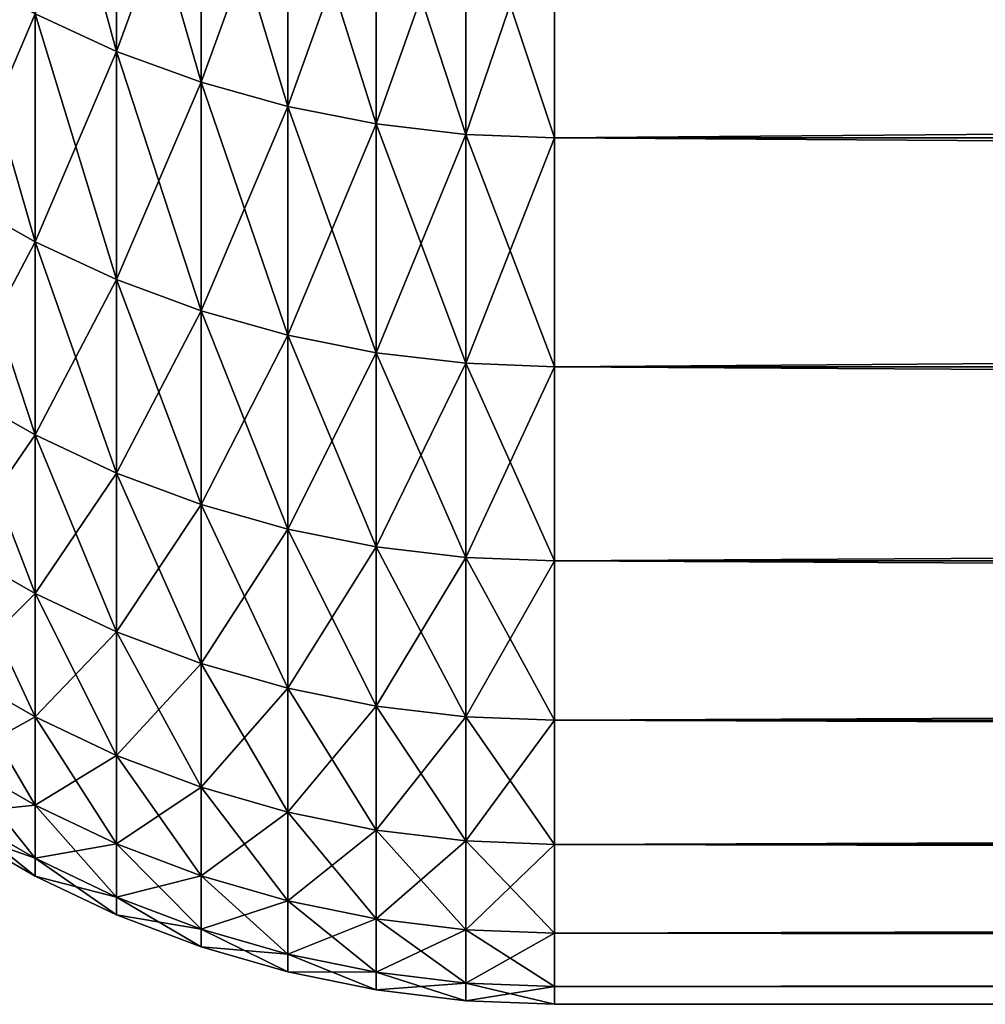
# Model space of a CAD drawing. Header units: millimetres. Extents: x -161 to 161, y -94 to 1149.
# Tile 2 of 256: x -160.514 to -159.649, y -79.8 to -78.918. Entities that reach past the tile are written whole.
import ezdxf

# ---------------------------------------------------------------- set-up
doc = ezdxf.new("R2010")
doc.units = ezdxf.units.MM
doc.header["$LTSCALE"] = 81.481481
for name, color, linetype in [('442', 7, 'CONTINUOUS'), ('443', 7, 'CONTINUOUS'), ('446', 7, 'CONTINUOUS'), ('447', 7, 'CONTINUOUS')]:
    doc.layers.add(name, color=color, linetype=linetype)

msp = doc.modelspace()

# ---------------------------------------------------------------- linework, layer by layer
at = {"layer": '442', "color": 7, "linetype": 'CONTINUOUS', "true_color": 0xaaaaaa}
for points in [[(-130.5, -79.02358, 5.82648), (-130.5, -78.78772, 6.6349), (-160.03457, -79.02358, 5.82648), (-130.5, -79.02358, 5.82648)], [(-160.03457, -79.02358, 5.82648), (-130.5, -78.78772, 6.6349), (-160.03457, -78.78772, 6.6349), (-160.03457, -79.02358, 5.82648)], [(-130.5, -79.22868, 5.00972), (-130.5, -79.02358, 5.82648), (-160.03457, -79.22868, 5.00972), (-130.5, -79.22868, 5.00972)], [(-160.03457, -79.22868, 5.00972), (-130.5, -79.02358, 5.82648), (-160.03457, -79.02358, 5.82648), (-160.03457, -79.22868, 5.00972)], [(-130.5, -79.40273, 4.18578), (-130.5, -79.22868, 5.00972), (-160.03457, -79.40273, 4.18578), (-130.5, -79.40273, 4.18578)], [(-160.03457, -79.40273, 4.18578), (-130.5, -79.22868, 5.00972), (-160.03457, -79.22868, 5.00972), (-160.03457, -79.40273, 4.18578)], [(-130.5, -79.54547, 3.35584), (-130.5, -79.40273, 4.18578), (-160.03457, -79.54547, 3.35584), (-130.5, -79.54547, 3.35584)], [(-160.03457, -79.54547, 3.35584), (-130.5, -79.40273, 4.18578), (-160.03457, -79.40273, 4.18578), (-160.03457, -79.54547, 3.35584)], [(-130.5, -79.65671, 2.5211), (-130.5, -79.54547, 3.35584), (-160.03457, -79.65671, 2.52109), (-130.5, -79.65671, 2.5211)], [(-160.03457, -79.65671, 2.52109), (-130.5, -79.54547, 3.35584), (-160.03457, -79.54547, 3.35584), (-160.03457, -79.65671, 2.52109)], [(-130.5, -79.73628, 1.68274), (-130.5, -79.65671, 2.5211), (-160.03457, -79.73628, 1.68274), (-130.5, -79.73628, 1.68274)], [(-160.03457, -79.73628, 1.68274), (-130.5, -79.65671, 2.5211), (-160.03457, -79.65671, 2.52109), (-160.03457, -79.73628, 1.68274)], [(-130.5, -79.78406, 0.84197), (-130.5, -79.73628, 1.68274), (-160.03457, -79.78406, 0.84197), (-130.5, -79.78406, 0.84197)], [(-160.03457, -79.78406, 0.84197), (-130.5, -79.73628, 1.68274), (-160.03457, -79.73628, 1.68274), (-160.03457, -79.78406, 0.84197)], [(-130.5, -79.8), (-130.5, -79.78406, 0.84197), (-160.03457, -79.8), (-130.5, -79.8)], [(-160.03457, -79.8), (-130.5, -79.78406, 0.84197), (-160.03457, -79.78406, 0.84197), (-160.03457, -79.8)]]:
    msp.add_3dface(points, dxfattribs=at)
at = {"layer": '443', "color": 7, "linetype": 'CONTINUOUS', "true_color": 0xaaaaaa}
for points in [[(-160.03457, -79.02358, -5.82648), (-160.03457, -78.78772, -6.6349), (-130.5, -79.02358, -5.82648), (-160.03457, -79.02358, -5.82648)], [(-130.5, -79.02358, -5.82648), (-160.03457, -78.78772, -6.6349), (-130.5, -78.78772, -6.6349), (-130.5, -79.02358, -5.82648)], [(-160.03457, -79.22868, -5.00972), (-160.03457, -79.02358, -5.82648), (-130.5, -79.22868, -5.00972), (-160.03457, -79.22868, -5.00972)], [(-130.5, -79.22868, -5.00972), (-160.03457, -79.02358, -5.82648), (-130.5, -79.02358, -5.82648), (-130.5, -79.22868, -5.00972)], [(-160.03457, -79.40273, -4.18578), (-160.03457, -79.22868, -5.00972), (-130.5, -79.40273, -4.18578), (-160.03457, -79.40273, -4.18578)], [(-130.5, -79.40273, -4.18578), (-160.03457, -79.22868, -5.00972), (-130.5, -79.22868, -5.00972), (-130.5, -79.40273, -4.18578)], [(-160.03457, -79.54547, -3.35584), (-160.03457, -79.40273, -4.18578), (-130.5, -79.54547, -3.35584), (-160.03457, -79.54547, -3.35584)], [(-130.5, -79.54547, -3.35584), (-160.03457, -79.40273, -4.18578), (-130.5, -79.40273, -4.18578), (-130.5, -79.54547, -3.35584)], [(-160.03457, -79.65671, -2.52109), (-160.03457, -79.54547, -3.35584), (-130.5, -79.65671, -2.5211), (-160.03457, -79.65671, -2.52109)], [(-130.5, -79.65671, -2.5211), (-160.03457, -79.54547, -3.35584), (-130.5, -79.54547, -3.35584), (-130.5, -79.65671, -2.5211)], [(-160.03457, -79.73628, -1.68274), (-160.03457, -79.65671, -2.52109), (-130.5, -79.73628, -1.68274), (-160.03457, -79.73628, -1.68274)], [(-130.5, -79.73628, -1.68274), (-160.03457, -79.65671, -2.52109), (-130.5, -79.65671, -2.5211), (-130.5, -79.73628, -1.68274)], [(-160.03457, -79.78406, -0.84197), (-160.03457, -79.73628, -1.68274), (-130.5, -79.78406, -0.84197), (-160.03457, -79.78406, -0.84197)], [(-130.5, -79.78406, -0.84197), (-160.03457, -79.73628, -1.68274), (-130.5, -79.73628, -1.68274), (-130.5, -79.78406, -0.84197)], [(-130.5, -79.8), (-160.03457, -79.8), (-160.03457, -79.78406, -0.84197), (-130.5, -79.8)], [(-130.5, -79.8), (-160.03457, -79.78406, -0.84197), (-130.5, -79.78406, -0.84197), (-130.5, -79.8)]]:
    msp.add_3dface(points, dxfattribs=at)
at = {"layer": '446', "color": 7, "linetype": 'CONTINUOUS', "true_color": 0xaaaaaa}
for points in [[(-160.42699, -78.71115, 6.61098), (-160.50008, -78.91263, 5.79638), (-160.42699, -78.94616, 5.80548), (-160.42699, -78.71115, 6.61098)], [(-160.42699, -78.71115, 6.61098), (-160.42699, -78.94616, 5.80548), (-160.35134, -78.73856, 6.61955), (-160.42699, -78.71115, 6.61098)], [(-160.35134, -78.73856, 6.61955), (-160.42699, -78.94616, 5.80548), (-160.35134, -78.97388, 5.813), (-160.35134, -78.73856, 6.61955)], [(-160.35134, -78.73856, 6.61955), (-160.35134, -78.97388, 5.813), (-160.27361, -78.76004, 6.62626), (-160.35134, -78.73856, 6.61955)], [(-160.27361, -78.76004, 6.62626), (-160.35134, -78.97388, 5.813), (-160.27361, -78.9956, 5.81889), (-160.27361, -78.76004, 6.62626)], [(-160.27361, -78.76004, 6.62626), (-160.27361, -78.9956, 5.81889), (-160.19431, -78.77546, 6.63107), (-160.27361, -78.76004, 6.62626)], [(-160.19431, -78.77546, 6.63107), (-160.27361, -78.9956, 5.81889), (-160.19431, -79.01118, 5.82312), (-160.19431, -78.77546, 6.63107)], [(-160.19431, -78.77546, 6.63107), (-160.19431, -79.01118, 5.82312), (-160.11397, -78.7847, 6.63396), (-160.19431, -78.77546, 6.63107)], [(-160.11397, -78.7847, 6.63396), (-160.19431, -79.01118, 5.82312), (-160.11397, -79.02053, 5.82566), (-160.11397, -78.7847, 6.63396)], [(-160.03457, -78.78772, 6.6349), (-160.11397, -78.7847, 6.63396), (-160.11397, -79.02053, 5.82566), (-160.03457, -78.78772, 6.6349)], [(-160.03457, -79.02358, 5.82648), (-160.03457, -78.78772, 6.6349), (-160.11397, -79.02053, 5.82566), (-160.03457, -79.02358, 5.82648)], [(-160.57011, -78.87351, 5.78577), (-160.57011, -79.07718, 4.97471), (-160.50008, -78.91263, 5.79638), (-160.57011, -78.87351, 5.78577)], [(-160.50008, -78.91263, 5.79638), (-160.57011, -79.07718, 4.97471), (-160.50008, -79.11668, 4.98384), (-160.50008, -78.91263, 5.79638)], [(-160.50008, -78.91263, 5.79638), (-160.50008, -79.11668, 4.98384), (-160.42699, -78.94616, 5.80548), (-160.50008, -78.91263, 5.79638)], [(-160.42699, -78.94616, 5.80548), (-160.50008, -79.11668, 4.98384), (-160.42699, -79.15052, 4.99166), (-160.42699, -78.94616, 5.80548)], [(-160.42699, -78.94616, 5.80548), (-160.42699, -79.15052, 4.99166), (-160.35134, -78.97388, 5.813), (-160.42699, -78.94616, 5.80548)], [(-160.35134, -78.97388, 5.813), (-160.42699, -79.15052, 4.99166), (-160.35134, -79.17851, 4.99812), (-160.35134, -78.97388, 5.813)], [(-160.35134, -78.97388, 5.813), (-160.35134, -79.17851, 4.99812), (-160.27361, -78.9956, 5.81889), (-160.35134, -78.97388, 5.813)], [(-160.27361, -78.9956, 5.81889), (-160.35134, -79.17851, 4.99812), (-160.27361, -79.20043, 5.00319), (-160.27361, -78.9956, 5.81889)], [(-160.27361, -78.9956, 5.81889), (-160.27361, -79.20043, 5.00319), (-160.19431, -79.01118, 5.82312), (-160.27361, -78.9956, 5.81889)], [(-160.19431, -79.01118, 5.82312), (-160.27361, -79.20043, 5.00319), (-160.19431, -79.21617, 5.00683), (-160.19431, -79.01118, 5.82312)], [(-160.19431, -79.01118, 5.82312), (-160.19431, -79.21617, 5.00683), (-160.11397, -79.02053, 5.82566), (-160.19431, -79.01118, 5.82312)], [(-160.11397, -79.02053, 5.82566), (-160.19431, -79.21617, 5.00683), (-160.11397, -79.2256, 5.00901), (-160.11397, -79.02053, 5.82566)], [(-160.03457, -79.02358, 5.82648), (-160.11397, -79.02053, 5.82566), (-160.11397, -79.2256, 5.00901), (-160.03457, -79.02358, 5.82648)], [(-160.03457, -79.22868, 5.00972), (-160.03457, -79.02358, 5.82648), (-160.11397, -79.2256, 5.00901), (-160.03457, -79.22868, 5.00972)], [(-160.57011, -79.07718, 4.97471), (-160.57011, -79.25001, 4.15653), (-160.50008, -79.11668, 4.98384), (-160.57011, -79.07718, 4.97471)], [(-160.50008, -79.11668, 4.98384), (-160.57011, -79.25001, 4.15653), (-160.50008, -79.28982, 4.16415), (-160.50008, -79.11668, 4.98384)], [(-160.50008, -79.11668, 4.98384), (-160.50008, -79.28982, 4.16415), (-160.42699, -79.15052, 4.99166), (-160.50008, -79.11668, 4.98384)], [(-160.42699, -79.15052, 4.99166), (-160.50008, -79.28982, 4.16415), (-160.42699, -79.32395, 4.17069), (-160.42699, -79.15052, 4.99166)], [(-160.42699, -79.15052, 4.99166), (-160.42699, -79.32395, 4.17069), (-160.35134, -79.17851, 4.99812), (-160.42699, -79.15052, 4.99166)], [(-160.35134, -79.17851, 4.99812), (-160.42699, -79.32395, 4.17069), (-160.35134, -79.35215, 4.17609), (-160.35134, -79.17851, 4.99812)], [(-160.35134, -79.17851, 4.99812), (-160.35134, -79.35215, 4.17609), (-160.27361, -79.20043, 5.00319), (-160.35134, -79.17851, 4.99812)], [(-160.27361, -79.20043, 5.00319), (-160.35134, -79.35215, 4.17609), (-160.27361, -79.37426, 4.18032), (-160.27361, -79.20043, 5.00319)], [(-160.27361, -79.20043, 5.00319), (-160.27361, -79.37426, 4.18032), (-160.19431, -79.21617, 5.00683), (-160.27361, -79.20043, 5.00319)], [(-160.19431, -79.21617, 5.00683), (-160.27361, -79.37426, 4.18032), (-160.19431, -79.39012, 4.18336), (-160.19431, -79.21617, 5.00683)], [(-160.19431, -79.21617, 5.00683), (-160.19431, -79.39012, 4.18336), (-160.11397, -79.2256, 5.00901), (-160.19431, -79.21617, 5.00683)], [(-160.11397, -79.2256, 5.00901), (-160.19431, -79.39012, 4.18336), (-160.11397, -79.39963, 4.18518), (-160.11397, -79.2256, 5.00901)], [(-160.03457, -79.22868, 5.00972), (-160.11397, -79.2256, 5.00901), (-160.11397, -79.39963, 4.18518), (-160.03457, -79.22868, 5.00972)], [(-160.03457, -79.40273, 4.18578), (-160.03457, -79.22868, 5.00972), (-160.11397, -79.39963, 4.18518), (-160.03457, -79.40273, 4.18578)], [(-160.57011, -79.25001, 4.15653), (-160.57011, -79.39176, 3.33239), (-160.50008, -79.28982, 4.16415), (-160.57011, -79.25001, 4.15653)], [(-160.50008, -79.28982, 4.16415), (-160.57011, -79.39176, 3.33239), (-160.50008, -79.43183, 3.3385), (-160.50008, -79.28982, 4.16415)], [(-160.50008, -79.28982, 4.16415), (-160.50008, -79.43183, 3.3385), (-160.42699, -79.32395, 4.17069), (-160.50008, -79.28982, 4.16415)], [(-160.42699, -79.32395, 4.17069), (-160.50008, -79.43183, 3.3385), (-160.42699, -79.46617, 3.34374), (-160.42699, -79.32395, 4.17069)], [(-160.42699, -79.32395, 4.17069), (-160.42699, -79.46617, 3.34374), (-160.35134, -79.35215, 4.17609), (-160.42699, -79.32395, 4.17069)], [(-160.35134, -79.35215, 4.17609), (-160.42699, -79.46617, 3.34374), (-160.35134, -79.49456, 3.34807), (-160.35134, -79.35215, 4.17609)], [(-160.35134, -79.35215, 4.17609), (-160.35134, -79.49456, 3.34807), (-160.27361, -79.37426, 4.18032), (-160.35134, -79.35215, 4.17609)], [(-160.27361, -79.37426, 4.18032), (-160.35134, -79.49456, 3.34807), (-160.27361, -79.51681, 3.35147), (-160.27361, -79.37426, 4.18032)], [(-160.27361, -79.37426, 4.18032), (-160.27361, -79.51681, 3.35147), (-160.19431, -79.39012, 4.18336), (-160.27361, -79.37426, 4.18032)], [(-160.57011, -79.39176, 3.33239), (-160.57011, -79.50222, 2.50348), (-160.50008, -79.43183, 3.3385), (-160.57011, -79.39176, 3.33239)], [(-160.19431, -79.39012, 4.18336), (-160.27361, -79.51681, 3.35147), (-160.19431, -79.53278, 3.3539), (-160.19431, -79.39012, 4.18336)], [(-160.19431, -79.39012, 4.18336), (-160.19431, -79.53278, 3.3539), (-160.11397, -79.39963, 4.18518), (-160.19431, -79.39012, 4.18336)], [(-160.11397, -79.39963, 4.18518), (-160.19431, -79.53278, 3.3539), (-160.11397, -79.54235, 3.35536), (-160.11397, -79.39963, 4.18518)], [(-160.03457, -79.40273, 4.18578), (-160.11397, -79.39963, 4.18518), (-160.11397, -79.54235, 3.35536), (-160.03457, -79.40273, 4.18578)], [(-160.03457, -79.54547, 3.35584), (-160.03457, -79.40273, 4.18578), (-160.11397, -79.54235, 3.35536), (-160.03457, -79.54547, 3.35584)], [(-160.50008, -79.43183, 3.3385), (-160.57011, -79.50222, 2.50348), (-160.50008, -79.54249, 2.50807), (-160.50008, -79.43183, 3.3385)], [(-160.50008, -79.43183, 3.3385), (-160.50008, -79.54249, 2.50807), (-160.42699, -79.46617, 3.34374), (-160.50008, -79.43183, 3.3385)], [(-160.42699, -79.46617, 3.34374), (-160.50008, -79.54249, 2.50807), (-160.42699, -79.57701, 2.51201), (-160.42699, -79.46617, 3.34374)], [(-160.42699, -79.46617, 3.34374), (-160.42699, -79.57701, 2.51201), (-160.35134, -79.49456, 3.34807), (-160.42699, -79.46617, 3.34374)], [(-160.35134, -79.49456, 3.34807), (-160.42699, -79.57701, 2.51201), (-160.35134, -79.60554, 2.51526), (-160.35134, -79.49456, 3.34807)], [(-160.35134, -79.49456, 3.34807), (-160.35134, -79.60554, 2.51526), (-160.27361, -79.51681, 3.35147), (-160.35134, -79.49456, 3.34807)], [(-160.57011, -79.50222, 2.50348), (-160.57011, -79.58123, 1.67098), (-160.50008, -79.54249, 2.50807), (-160.57011, -79.50222, 2.50348)], [(-160.27361, -79.51681, 3.35147), (-160.35134, -79.60554, 2.51526), (-160.27361, -79.62791, 2.51781), (-160.27361, -79.51681, 3.35147)], [(-160.27361, -79.51681, 3.35147), (-160.27361, -79.62791, 2.51781), (-160.19431, -79.53278, 3.3539), (-160.27361, -79.51681, 3.35147)], [(-160.19431, -79.53278, 3.3539), (-160.27361, -79.62791, 2.51781), (-160.19431, -79.64395, 2.51964), (-160.19431, -79.53278, 3.3539)], [(-160.19431, -79.53278, 3.3539), (-160.19431, -79.64395, 2.51964), (-160.11397, -79.54235, 3.35536), (-160.19431, -79.53278, 3.3539)], [(-160.50008, -79.54249, 2.50807), (-160.57011, -79.58123, 1.67098), (-160.50008, -79.62165, 1.67405), (-160.50008, -79.54249, 2.50807)], [(-160.50008, -79.54249, 2.50807), (-160.50008, -79.62165, 1.67405), (-160.42699, -79.57701, 2.51201), (-160.50008, -79.54249, 2.50807)], [(-160.11397, -79.54235, 3.35536), (-160.19431, -79.64395, 2.51964), (-160.11397, -79.65357, 2.52074), (-160.11397, -79.54235, 3.35536)], [(-160.03457, -79.54547, 3.35584), (-160.11397, -79.54235, 3.35536), (-160.11397, -79.65357, 2.52074), (-160.03457, -79.54547, 3.35584)], [(-160.03457, -79.65671, 2.52109), (-160.03457, -79.54547, 3.35584), (-160.11397, -79.65357, 2.52074), (-160.03457, -79.65671, 2.52109)], [(-160.42699, -79.57701, 2.51201), (-160.50008, -79.62165, 1.67405), (-160.42699, -79.65629, 1.67667), (-160.42699, -79.57701, 2.51201)], [(-160.42699, -79.57701, 2.51201), (-160.42699, -79.65629, 1.67667), (-160.35134, -79.60554, 2.51526), (-160.42699, -79.57701, 2.51201)], [(-160.57011, -79.58123, 1.67098), (-160.57011, -79.62868, 0.83609), (-160.50008, -79.62165, 1.67405), (-160.57011, -79.58123, 1.67098)], [(-160.35134, -79.60554, 2.51526), (-160.42699, -79.65629, 1.67667), (-160.35134, -79.68493, 1.67884), (-160.35134, -79.60554, 2.51526)], [(-160.35134, -79.60554, 2.51526), (-160.35134, -79.68493, 1.67884), (-160.27361, -79.62791, 2.51781), (-160.35134, -79.60554, 2.51526)], [(-160.50008, -79.62165, 1.67405), (-160.57011, -79.62868, 0.83609), (-160.50008, -79.66919, 0.83762), (-160.50008, -79.62165, 1.67405)], [(-160.57011, -79.62868, 0.83609), (-160.57011, -79.64451, 0), (-160.50008, -79.66919, 0.83762), (-160.57011, -79.62868, 0.83609)], [(-160.50008, -79.62165, 1.67405), (-160.50008, -79.66919, 0.83762), (-160.42699, -79.65629, 1.67667), (-160.50008, -79.62165, 1.67405)], [(-160.27361, -79.62791, 2.51781), (-160.35134, -79.68493, 1.67884), (-160.27361, -79.70737, 1.68055), (-160.27361, -79.62791, 2.51781)], [(-160.27361, -79.62791, 2.51781), (-160.27361, -79.70737, 1.68055), (-160.19431, -79.64395, 2.51964), (-160.27361, -79.62791, 2.51781)], [(-160.50008, -79.66919, 0.83762), (-160.57011, -79.64451, 0), (-160.50008, -79.68504, 0), (-160.50008, -79.66919, 0.83762)], [(-160.19431, -79.64395, 2.51964), (-160.27361, -79.70737, 1.68055), (-160.19431, -79.72347, 1.68177), (-160.19431, -79.64395, 2.51964)], [(-160.19431, -79.64395, 2.51964), (-160.19431, -79.72347, 1.68177), (-160.11397, -79.65357, 2.52074), (-160.19431, -79.64395, 2.51964)], [(-160.42699, -79.65629, 1.67667), (-160.50008, -79.66919, 0.83762), (-160.42699, -79.70391, 0.83894), (-160.42699, -79.65629, 1.67667)], [(-160.42699, -79.65629, 1.67667), (-160.42699, -79.70391, 0.83894), (-160.35134, -79.68493, 1.67884), (-160.42699, -79.65629, 1.67667)], [(-160.11397, -79.65357, 2.52074), (-160.19431, -79.72347, 1.68177), (-160.11397, -79.73313, 1.6825), (-160.11397, -79.65357, 2.52074)], [(-160.03457, -79.65671, 2.52109), (-160.11397, -79.65357, 2.52074), (-160.11397, -79.73313, 1.6825), (-160.03457, -79.65671, 2.52109)], [(-160.03457, -79.73628, 1.68274), (-160.03457, -79.65671, 2.52109), (-160.11397, -79.73313, 1.6825), (-160.03457, -79.73628, 1.68274)], [(-160.50008, -79.66919, 0.83762), (-160.50008, -79.68504, 0), (-160.42699, -79.70391, 0.83894), (-160.50008, -79.66919, 0.83762)], [(-160.42699, -79.70391, 0.83894), (-160.50008, -79.68504, 0), (-160.42699, -79.71978, 0), (-160.42699, -79.70391, 0.83894)], [(-160.35134, -79.68493, 1.67884), (-160.42699, -79.70391, 0.83894), (-160.35134, -79.7326, 0.84002), (-160.35134, -79.68493, 1.67884)], [(-160.35134, -79.68493, 1.67884), (-160.35134, -79.7326, 0.84002), (-160.27361, -79.70737, 1.68055), (-160.35134, -79.68493, 1.67884)], [(-160.42699, -79.70391, 0.83894), (-160.42699, -79.71978, 0), (-160.35134, -79.7326, 0.84002), (-160.42699, -79.70391, 0.83894)], [(-160.27361, -79.70737, 1.68055), (-160.35134, -79.7326, 0.84002), (-160.27361, -79.75509, 0.84088), (-160.27361, -79.70737, 1.68055)], [(-160.27361, -79.70737, 1.68055), (-160.27361, -79.75509, 0.84088), (-160.19431, -79.72347, 1.68177), (-160.27361, -79.70737, 1.68055)], [(-160.35134, -79.7326, 0.84002), (-160.42699, -79.71978, 0), (-160.35134, -79.7485), (-160.35134, -79.7326, 0.84002)], [(-160.19431, -79.72347, 1.68177), (-160.27361, -79.75509, 0.84088), (-160.19431, -79.77123, 0.84149), (-160.19431, -79.72347, 1.68177)], [(-160.19431, -79.72347, 1.68177), (-160.19431, -79.77123, 0.84149), (-160.11397, -79.73313, 1.6825), (-160.19431, -79.72347, 1.68177)], [(-160.35134, -79.7326, 0.84002), (-160.35134, -79.7485), (-160.27361, -79.75509, 0.84088), (-160.35134, -79.7326, 0.84002)], [(-160.11397, -79.73313, 1.6825), (-160.19431, -79.77123, 0.84149), (-160.11397, -79.78091, 0.84185), (-160.11397, -79.73313, 1.6825)], [(-160.03457, -79.73628, 1.68274), (-160.11397, -79.73313, 1.6825), (-160.11397, -79.78091, 0.84185), (-160.03457, -79.73628, 1.68274)], [(-160.03457, -79.78406, 0.84197), (-160.03457, -79.73628, 1.68274), (-160.11397, -79.78091, 0.84185), (-160.03457, -79.78406, 0.84197)], [(-160.27361, -79.75509, 0.84088), (-160.35134, -79.7485), (-160.27361, -79.77101), (-160.27361, -79.75509, 0.84088)], [(-160.27361, -79.75509, 0.84088), (-160.27361, -79.77101), (-160.19431, -79.77123, 0.84149), (-160.27361, -79.75509, 0.84088)], [(-160.19431, -79.77123, 0.84149), (-160.27361, -79.77101), (-160.19431, -79.78716), (-160.19431, -79.77123, 0.84149)], [(-160.19431, -79.77123, 0.84149), (-160.19431, -79.78716), (-160.11397, -79.78091, 0.84185), (-160.19431, -79.77123, 0.84149)], [(-160.11397, -79.78091, 0.84185), (-160.19431, -79.78716), (-160.11397, -79.79684), (-160.11397, -79.78091, 0.84185)], [(-160.03457, -79.78406, 0.84197), (-160.11397, -79.78091, 0.84185), (-160.11397, -79.79684), (-160.03457, -79.78406, 0.84197)], [(-160.03457, -79.8), (-160.03457, -79.78406, 0.84197), (-160.11397, -79.79684), (-160.03457, -79.8)]]:
    msp.add_3dface(points, dxfattribs=at)
at = {"layer": '447', "color": 7, "linetype": 'CONTINUOUS', "true_color": 0xaaaaaa}
for points in [[(-160.50008, -78.91263, -5.79638), (-160.50008, -78.67799, -6.60062), (-160.42699, -78.94616, -5.80548), (-160.50008, -78.91263, -5.79638)], [(-160.42699, -78.94616, -5.80548), (-160.50008, -78.67799, -6.60062), (-160.42699, -78.71115, -6.61098), (-160.42699, -78.94616, -5.80548)], [(-160.42699, -78.94616, -5.80548), (-160.42699, -78.71115, -6.61098), (-160.35134, -78.97388, -5.813), (-160.42699, -78.94616, -5.80548)], [(-160.35134, -78.97388, -5.813), (-160.42699, -78.71115, -6.61098), (-160.35134, -78.73856, -6.61955), (-160.35134, -78.97388, -5.813)], [(-160.35134, -78.97388, -5.813), (-160.35134, -78.73856, -6.61955), (-160.27361, -78.9956, -5.81889), (-160.35134, -78.97388, -5.813)], [(-160.27361, -78.9956, -5.81889), (-160.35134, -78.73856, -6.61955), (-160.27361, -78.76004, -6.62626), (-160.27361, -78.9956, -5.81889)], [(-160.27361, -78.9956, -5.81889), (-160.27361, -78.76004, -6.62626), (-160.19431, -79.01118, -5.82312), (-160.27361, -78.9956, -5.81889)], [(-160.19431, -79.01118, -5.82312), (-160.27361, -78.76004, -6.62626), (-160.19431, -78.77546, -6.63107), (-160.19431, -79.01118, -5.82312)], [(-160.19431, -79.01118, -5.82312), (-160.19431, -78.77546, -6.63107), (-160.11397, -79.02053, -5.82566), (-160.19431, -79.01118, -5.82312)], [(-160.11397, -79.02053, -5.82566), (-160.19431, -78.77546, -6.63107), (-160.11397, -78.7847, -6.63396), (-160.11397, -79.02053, -5.82566)], [(-160.03457, -78.78772, -6.6349), (-160.03457, -79.02358, -5.82648), (-160.11397, -78.7847, -6.63396), (-160.03457, -78.78772, -6.6349)], [(-160.03457, -79.02358, -5.82648), (-160.11397, -79.02053, -5.82566), (-160.11397, -78.7847, -6.63396), (-160.03457, -79.02358, -5.82648)], [(-160.57011, -79.07718, -4.97471), (-160.57011, -78.87351, -5.78577), (-160.50008, -79.11668, -4.98384), (-160.57011, -79.07718, -4.97471)], [(-160.50008, -79.11668, -4.98384), (-160.57011, -78.87351, -5.78577), (-160.50008, -78.91263, -5.79638), (-160.50008, -79.11668, -4.98384)], [(-160.50008, -79.11668, -4.98384), (-160.50008, -78.91263, -5.79638), (-160.42699, -79.15052, -4.99166), (-160.50008, -79.11668, -4.98384)], [(-160.42699, -79.15052, -4.99166), (-160.50008, -78.91263, -5.79638), (-160.42699, -78.94616, -5.80548), (-160.42699, -79.15052, -4.99166)], [(-160.42699, -79.15052, -4.99166), (-160.42699, -78.94616, -5.80548), (-160.35134, -79.17851, -4.99812), (-160.42699, -79.15052, -4.99166)], [(-160.35134, -79.17851, -4.99812), (-160.42699, -78.94616, -5.80548), (-160.35134, -78.97388, -5.813), (-160.35134, -79.17851, -4.99812)], [(-160.35134, -79.17851, -4.99812), (-160.35134, -78.97388, -5.813), (-160.27361, -79.20043, -5.00319), (-160.35134, -79.17851, -4.99812)], [(-160.27361, -79.20043, -5.00319), (-160.35134, -78.97388, -5.813), (-160.27361, -78.9956, -5.81889), (-160.27361, -79.20043, -5.00319)], [(-160.27361, -79.20043, -5.00319), (-160.27361, -78.9956, -5.81889), (-160.19431, -79.21617, -5.00683), (-160.27361, -79.20043, -5.00319)], [(-160.19431, -79.21617, -5.00683), (-160.27361, -78.9956, -5.81889), (-160.19431, -79.01118, -5.82312), (-160.19431, -79.21617, -5.00683)], [(-160.19431, -79.21617, -5.00683), (-160.19431, -79.01118, -5.82312), (-160.11397, -79.2256, -5.00901), (-160.19431, -79.21617, -5.00683)], [(-160.11397, -79.2256, -5.00901), (-160.19431, -79.01118, -5.82312), (-160.11397, -79.02053, -5.82566), (-160.11397, -79.2256, -5.00901)], [(-160.03457, -79.02358, -5.82648), (-160.03457, -79.22868, -5.00972), (-160.11397, -79.02053, -5.82566), (-160.03457, -79.02358, -5.82648)], [(-160.03457, -79.22868, -5.00972), (-160.11397, -79.2256, -5.00901), (-160.11397, -79.02053, -5.82566), (-160.03457, -79.22868, -5.00972)], [(-160.57011, -79.25001, -4.15653), (-160.57011, -79.07718, -4.97471), (-160.50008, -79.28982, -4.16415), (-160.57011, -79.25001, -4.15653)], [(-160.50008, -79.28982, -4.16415), (-160.57011, -79.07718, -4.97471), (-160.50008, -79.11668, -4.98384), (-160.50008, -79.28982, -4.16415)], [(-160.50008, -79.28982, -4.16415), (-160.50008, -79.11668, -4.98384), (-160.42699, -79.32395, -4.17069), (-160.50008, -79.28982, -4.16415)], [(-160.42699, -79.32395, -4.17069), (-160.50008, -79.11668, -4.98384), (-160.42699, -79.15052, -4.99166), (-160.42699, -79.32395, -4.17069)], [(-160.42699, -79.32395, -4.17069), (-160.42699, -79.15052, -4.99166), (-160.35134, -79.35215, -4.17609), (-160.42699, -79.32395, -4.17069)], [(-160.35134, -79.35215, -4.17609), (-160.42699, -79.15052, -4.99166), (-160.35134, -79.17851, -4.99812), (-160.35134, -79.35215, -4.17609)], [(-160.35134, -79.35215, -4.17609), (-160.35134, -79.17851, -4.99812), (-160.27361, -79.37426, -4.18032), (-160.35134, -79.35215, -4.17609)], [(-160.27361, -79.37426, -4.18032), (-160.35134, -79.17851, -4.99812), (-160.27361, -79.20043, -5.00319), (-160.27361, -79.37426, -4.18032)], [(-160.27361, -79.37426, -4.18032), (-160.27361, -79.20043, -5.00319), (-160.19431, -79.39012, -4.18336), (-160.27361, -79.37426, -4.18032)], [(-160.19431, -79.39012, -4.18336), (-160.27361, -79.20043, -5.00319), (-160.19431, -79.21617, -5.00683), (-160.19431, -79.39012, -4.18336)], [(-160.19431, -79.39012, -4.18336), (-160.19431, -79.21617, -5.00683), (-160.11397, -79.39963, -4.18518), (-160.19431, -79.39012, -4.18336)], [(-160.11397, -79.39963, -4.18518), (-160.19431, -79.21617, -5.00683), (-160.11397, -79.2256, -5.00901), (-160.11397, -79.39963, -4.18518)], [(-160.03457, -79.22868, -5.00972), (-160.03457, -79.40273, -4.18578), (-160.11397, -79.2256, -5.00901), (-160.03457, -79.22868, -5.00972)], [(-160.03457, -79.40273, -4.18578), (-160.11397, -79.39963, -4.18518), (-160.11397, -79.2256, -5.00901), (-160.03457, -79.40273, -4.18578)], [(-160.57011, -79.39176, -3.33239), (-160.57011, -79.25001, -4.15653), (-160.50008, -79.43183, -3.3385), (-160.57011, -79.39176, -3.33239)], [(-160.50008, -79.43183, -3.3385), (-160.57011, -79.25001, -4.15653), (-160.50008, -79.28982, -4.16415), (-160.50008, -79.43183, -3.3385)], [(-160.50008, -79.43183, -3.3385), (-160.50008, -79.28982, -4.16415), (-160.42699, -79.46617, -3.34374), (-160.50008, -79.43183, -3.3385)], [(-160.42699, -79.46617, -3.34374), (-160.50008, -79.28982, -4.16415), (-160.42699, -79.32395, -4.17069), (-160.42699, -79.46617, -3.34374)], [(-160.42699, -79.46617, -3.34374), (-160.42699, -79.32395, -4.17069), (-160.35134, -79.49456, -3.34807), (-160.42699, -79.46617, -3.34374)], [(-160.35134, -79.49456, -3.34807), (-160.42699, -79.32395, -4.17069), (-160.35134, -79.35215, -4.17609), (-160.35134, -79.49456, -3.34807)], [(-160.35134, -79.49456, -3.34807), (-160.35134, -79.35215, -4.17609), (-160.27361, -79.51681, -3.35147), (-160.35134, -79.49456, -3.34807)], [(-160.27361, -79.51681, -3.35147), (-160.35134, -79.35215, -4.17609), (-160.27361, -79.37426, -4.18032), (-160.27361, -79.51681, -3.35147)], [(-160.27361, -79.51681, -3.35147), (-160.27361, -79.37426, -4.18032), (-160.19431, -79.53278, -3.3539), (-160.27361, -79.51681, -3.35147)], [(-160.19431, -79.53278, -3.3539), (-160.27361, -79.37426, -4.18032), (-160.19431, -79.39012, -4.18336), (-160.19431, -79.53278, -3.3539)], [(-160.57011, -79.50222, -2.50348), (-160.57011, -79.39176, -3.33239), (-160.50008, -79.54249, -2.50807), (-160.57011, -79.50222, -2.50348)], [(-160.50008, -79.54249, -2.50807), (-160.57011, -79.39176, -3.33239), (-160.50008, -79.43183, -3.3385), (-160.50008, -79.54249, -2.50807)], [(-160.19431, -79.53278, -3.3539), (-160.19431, -79.39012, -4.18336), (-160.11397, -79.54235, -3.35536), (-160.19431, -79.53278, -3.3539)], [(-160.11397, -79.54235, -3.35536), (-160.19431, -79.39012, -4.18336), (-160.11397, -79.39963, -4.18518), (-160.11397, -79.54235, -3.35536)], [(-160.03457, -79.40273, -4.18578), (-160.03457, -79.54547, -3.35584), (-160.11397, -79.39963, -4.18518), (-160.03457, -79.40273, -4.18578)], [(-160.03457, -79.54547, -3.35584), (-160.11397, -79.54235, -3.35536), (-160.11397, -79.39963, -4.18518), (-160.03457, -79.54547, -3.35584)], [(-160.50008, -79.54249, -2.50807), (-160.50008, -79.43183, -3.3385), (-160.42699, -79.57701, -2.51201), (-160.50008, -79.54249, -2.50807)], [(-160.42699, -79.57701, -2.51201), (-160.50008, -79.43183, -3.3385), (-160.42699, -79.46617, -3.34374), (-160.42699, -79.57701, -2.51201)], [(-160.42699, -79.57701, -2.51201), (-160.42699, -79.46617, -3.34374), (-160.35134, -79.60554, -2.51526), (-160.42699, -79.57701, -2.51201)], [(-160.35134, -79.60554, -2.51526), (-160.42699, -79.46617, -3.34374), (-160.35134, -79.49456, -3.34807), (-160.35134, -79.60554, -2.51526)], [(-160.35134, -79.60554, -2.51526), (-160.35134, -79.49456, -3.34807), (-160.27361, -79.62791, -2.51781), (-160.35134, -79.60554, -2.51526)], [(-160.27361, -79.62791, -2.51781), (-160.35134, -79.49456, -3.34807), (-160.27361, -79.51681, -3.35147), (-160.27361, -79.62791, -2.51781)], [(-160.57011, -79.58123, -1.67098), (-160.57011, -79.50222, -2.50348), (-160.50008, -79.62165, -1.67405), (-160.57011, -79.58123, -1.67098)], [(-160.50008, -79.62165, -1.67405), (-160.57011, -79.50222, -2.50348), (-160.50008, -79.54249, -2.50807), (-160.50008, -79.62165, -1.67405)], [(-160.27361, -79.62791, -2.51781), (-160.27361, -79.51681, -3.35147), (-160.19431, -79.64395, -2.51964), (-160.27361, -79.62791, -2.51781)], [(-160.19431, -79.64395, -2.51964), (-160.27361, -79.51681, -3.35147), (-160.19431, -79.53278, -3.3539), (-160.19431, -79.64395, -2.51964)], [(-160.19431, -79.64395, -2.51964), (-160.19431, -79.53278, -3.3539), (-160.11397, -79.65357, -2.52074), (-160.19431, -79.64395, -2.51964)], [(-160.11397, -79.65357, -2.52074), (-160.19431, -79.53278, -3.3539), (-160.11397, -79.54235, -3.35536), (-160.11397, -79.65357, -2.52074)], [(-160.50008, -79.62165, -1.67405), (-160.50008, -79.54249, -2.50807), (-160.42699, -79.65629, -1.67667), (-160.50008, -79.62165, -1.67405)], [(-160.42699, -79.65629, -1.67667), (-160.50008, -79.54249, -2.50807), (-160.42699, -79.57701, -2.51201), (-160.42699, -79.65629, -1.67667)], [(-160.03457, -79.54547, -3.35584), (-160.03457, -79.65671, -2.52109), (-160.11397, -79.54235, -3.35536), (-160.03457, -79.54547, -3.35584)], [(-160.03457, -79.65671, -2.52109), (-160.11397, -79.65357, -2.52074), (-160.11397, -79.54235, -3.35536), (-160.03457, -79.65671, -2.52109)], [(-160.42699, -79.65629, -1.67667), (-160.42699, -79.57701, -2.51201), (-160.35134, -79.68493, -1.67884), (-160.42699, -79.65629, -1.67667)], [(-160.35134, -79.68493, -1.67884), (-160.42699, -79.57701, -2.51201), (-160.35134, -79.60554, -2.51526), (-160.35134, -79.68493, -1.67884)], [(-160.57011, -79.62868, -0.83609), (-160.57011, -79.58123, -1.67098), (-160.50008, -79.66919, -0.83762), (-160.57011, -79.62868, -0.83609)], [(-160.50008, -79.66919, -0.83762), (-160.57011, -79.58123, -1.67098), (-160.50008, -79.62165, -1.67405), (-160.50008, -79.66919, -0.83762)], [(-160.35134, -79.68493, -1.67884), (-160.35134, -79.60554, -2.51526), (-160.27361, -79.70737, -1.68055), (-160.35134, -79.68493, -1.67884)], [(-160.27361, -79.70737, -1.68055), (-160.35134, -79.60554, -2.51526), (-160.27361, -79.62791, -2.51781), (-160.27361, -79.70737, -1.68055)], [(-160.50008, -79.68504, 0), (-160.57011, -79.64451, 0), (-160.57011, -79.62868, -0.83609), (-160.50008, -79.68504, 0)], [(-160.50008, -79.68504, 0), (-160.57011, -79.62868, -0.83609), (-160.50008, -79.66919, -0.83762), (-160.50008, -79.68504, 0)], [(-160.50008, -79.66919, -0.83762), (-160.50008, -79.62165, -1.67405), (-160.42699, -79.70391, -0.83894), (-160.50008, -79.66919, -0.83762)], [(-160.42699, -79.70391, -0.83894), (-160.50008, -79.62165, -1.67405), (-160.42699, -79.65629, -1.67667), (-160.42699, -79.70391, -0.83894)], [(-160.27361, -79.70737, -1.68055), (-160.27361, -79.62791, -2.51781), (-160.19431, -79.72347, -1.68177), (-160.27361, -79.70737, -1.68055)], [(-160.19431, -79.72347, -1.68177), (-160.27361, -79.62791, -2.51781), (-160.19431, -79.64395, -2.51964), (-160.19431, -79.72347, -1.68177)], [(-160.19431, -79.72347, -1.68177), (-160.19431, -79.64395, -2.51964), (-160.11397, -79.73313, -1.6825), (-160.19431, -79.72347, -1.68177)], [(-160.11397, -79.73313, -1.6825), (-160.19431, -79.64395, -2.51964), (-160.11397, -79.65357, -2.52074), (-160.11397, -79.73313, -1.6825)], [(-160.42699, -79.70391, -0.83894), (-160.42699, -79.65629, -1.67667), (-160.35134, -79.7326, -0.84002), (-160.42699, -79.70391, -0.83894)], [(-160.35134, -79.7326, -0.84002), (-160.42699, -79.65629, -1.67667), (-160.35134, -79.68493, -1.67884), (-160.35134, -79.7326, -0.84002)], [(-160.03457, -79.65671, -2.52109), (-160.03457, -79.73628, -1.68274), (-160.11397, -79.65357, -2.52074), (-160.03457, -79.65671, -2.52109)], [(-160.03457, -79.73628, -1.68274), (-160.11397, -79.73313, -1.6825), (-160.11397, -79.65357, -2.52074), (-160.03457, -79.73628, -1.68274)], [(-160.42699, -79.71978, 0), (-160.50008, -79.68504, 0), (-160.50008, -79.66919, -0.83762), (-160.42699, -79.71978, 0)], [(-160.42699, -79.71978, 0), (-160.50008, -79.66919, -0.83762), (-160.42699, -79.70391, -0.83894), (-160.42699, -79.71978, 0)], [(-160.35134, -79.7326, -0.84002), (-160.35134, -79.68493, -1.67884), (-160.27361, -79.75509, -0.84088), (-160.35134, -79.7326, -0.84002)], [(-160.27361, -79.75509, -0.84088), (-160.35134, -79.68493, -1.67884), (-160.27361, -79.70737, -1.68055), (-160.27361, -79.75509, -0.84088)], [(-160.35134, -79.7485), (-160.42699, -79.71978, 0), (-160.42699, -79.70391, -0.83894), (-160.35134, -79.7485)], [(-160.35134, -79.7485), (-160.42699, -79.70391, -0.83894), (-160.35134, -79.7326, -0.84002), (-160.35134, -79.7485)], [(-160.27361, -79.75509, -0.84088), (-160.27361, -79.70737, -1.68055), (-160.19431, -79.77123, -0.84149), (-160.27361, -79.75509, -0.84088)], [(-160.19431, -79.77123, -0.84149), (-160.27361, -79.70737, -1.68055), (-160.19431, -79.72347, -1.68177), (-160.19431, -79.77123, -0.84149)], [(-160.19431, -79.77123, -0.84149), (-160.19431, -79.72347, -1.68177), (-160.11397, -79.78091, -0.84185), (-160.19431, -79.77123, -0.84149)], [(-160.11397, -79.78091, -0.84185), (-160.19431, -79.72347, -1.68177), (-160.11397, -79.73313, -1.6825), (-160.11397, -79.78091, -0.84185)], [(-160.27361, -79.77101), (-160.35134, -79.7485), (-160.35134, -79.7326, -0.84002), (-160.27361, -79.77101)], [(-160.27361, -79.77101), (-160.35134, -79.7326, -0.84002), (-160.27361, -79.75509, -0.84088), (-160.27361, -79.77101)], [(-160.03457, -79.73628, -1.68274), (-160.03457, -79.78406, -0.84197), (-160.11397, -79.73313, -1.6825), (-160.03457, -79.73628, -1.68274)], [(-160.03457, -79.78406, -0.84197), (-160.11397, -79.78091, -0.84185), (-160.11397, -79.73313, -1.6825), (-160.03457, -79.78406, -0.84197)], [(-160.19431, -79.78716), (-160.27361, -79.77101), (-160.27361, -79.75509, -0.84088), (-160.19431, -79.78716)], [(-160.19431, -79.78716), (-160.27361, -79.75509, -0.84088), (-160.19431, -79.77123, -0.84149), (-160.19431, -79.78716)], [(-160.11397, -79.79684), (-160.19431, -79.78716), (-160.19431, -79.77123, -0.84149), (-160.11397, -79.79684)], [(-160.11397, -79.79684), (-160.19431, -79.77123, -0.84149), (-160.11397, -79.78091, -0.84185), (-160.11397, -79.79684)], [(-160.03457, -79.78406, -0.84197), (-160.03457, -79.8), (-160.11397, -79.78091, -0.84185), (-160.03457, -79.78406, -0.84197)], [(-160.03457, -79.8), (-160.11397, -79.79684), (-160.11397, -79.78091, -0.84185), (-160.03457, -79.8)]]:
    msp.add_3dface(points, dxfattribs=at)

doc.saveas('drawing.dxf')
